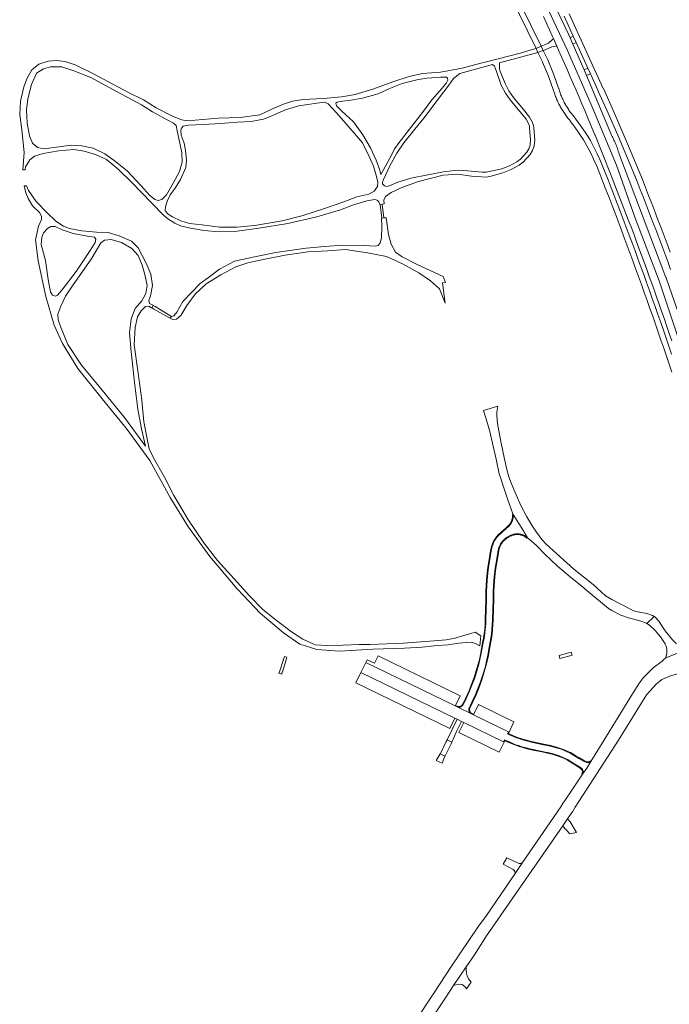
# Model space of a CAD drawing. Extents: x 152825 to 164088, y 457113 to 463005.
# Tile 68 of 256: x 156283 to 156585, y 460845 to 461304. Entities that reach past the tile are written whole.
import ezdxf

# ---------------------------------------------------------------- set-up
doc = ezdxf.new("R2010")
doc.units = 0
doc.header["$LTSCALE"] = 0.5
for name, color, linetype, lineweight in [('B-PV-VH-GESLOTENVERHARDING_ASFALT-GV', 251, 'CONTINUOUS', 18), ('B-PV-VH-ONVERHARD_ZAND-GV', 251, 'CONTINUOUS', 18), ('B-PV-VH-OPENVERHARDING-GV', 251, 'CONTINUOUS', 18), ('B-PV-VH-OPENVERHARDING_BETONSTRAATSTEEN-GV', 251, 'CONTINUOUS', 18)]:
    doc.layers.add(name, color=color, linetype=linetype, lineweight=lineweight)

msp = doc.modelspace()

# ---------------------------------------------------------------- linework, layer by layer
at = {"layer": 'B-PV-VH-GESLOTENVERHARDING_ASFALT-GV', "flags": 128}
for points in [[(156495.841, 461346.297), (156500, 461337.737), (156522.993, 461290.414), (156525.387, 461291.402), (156506.945, 461329.216), (156505.705, 461331.757), (156500, 461343.455), (156492.38, 461359.08), (156489.372, 461366.933), (156489.32, 461367.057), (156489.267, 461367.183), (156486.72, 461366.497), (156486.77, 461366.381), (156486.824, 461366.247), (156489.477, 461359.677), (156490.15, 461358.01), (156492.794, 461352.568)], [(156526.337, 461289.454), (156525.387, 461291.402), (156522.993, 461290.414), (156523.894, 461288.558)], [(156492.661, 460980.671), (156492.551, 460980.752), (156492.446, 460980.839), (156492.346, 460980.933), (156492.253, 460981.033), (156492.166, 460981.139), (156492.087, 460981.25), (156492.014, 460981.365), (156491.948, 460981.485), (156491.891, 460981.609), (156491.841, 460981.736), (156491.799, 460981.867), (156491.766, 460981.999), (156491.74, 460982.133), (156491.724, 460982.269), (156491.716, 460982.405), (156491.716, 460982.542), (156491.725, 460982.679), (156491.743, 460982.814), (156491.769, 460982.948), (156491.804, 460983.08), (156491.86, 460983.248), (156493.255, 460986.235), (156494.803, 460989.581), (156496.079, 460992.676), (156497.441, 460996.432), (156498.631, 461000.18), (156499.396, 461002.774), (156499.973, 461005.083), (156500.562, 461007.801), (156501.502, 461013.288), (156502.06, 461016.519), (156502.448, 461019.685), (156502.65, 461022.122), (156502.752, 461024.116), (156502.872, 461029.261), (156502.986, 461033.63), (156503.099, 461037.402), (156503.181, 461040.333), (156503.514, 461044.34), (156503.995, 461048.353), (156504.557, 461051.866), (156505.251, 461055.795), (156505.597, 461057.401), (156505.74, 461057.968), (156505.822, 461058.23), (156505.971, 461058.597), (156506.135, 461058.957), (156506.315, 461059.31), (156506.508, 461059.655), (156506.716, 461059.992), (156506.938, 461060.319), (156507.174, 461060.637), (156507.423, 461060.945), (156507.684, 461061.243), (156507.957, 461061.529), (156508.243, 461061.803), (156508.539, 461062.065), (156508.846, 461062.315), (156509.164, 461062.551), (156509.491, 461062.774), (156509.827, 461062.983), (156510.171, 461063.178), (156510.524, 461063.358), (156510.884, 461063.524), (156511.206, 461063.668), (156511.443, 461063.778), (156511.688, 461063.869), (156511.959, 461063.973), (156512.233, 461064.064), (156512.511, 461064.144), (156512.792, 461064.213), (156513.076, 461064.269), (156513.362, 461064.314), (156513.649, 461064.346), (156513.938, 461064.367), (156514.227, 461064.375), (156514.516, 461064.372), (156514.805, 461064.356), (156515.093, 461064.328), (156515.38, 461064.288), (156515.664, 461064.236), (156515.946, 461064.172), (156516.226, 461064.097), (156516.502, 461064.01), (156516.774, 461063.911), (156517.041, 461063.801), (156517.304, 461063.68), (156517.561, 461063.548), (156517.813, 461063.406), (156518.059, 461063.253), (156518.298, 461063.089), (156518.529, 461062.916), (156518.991, 461062.564), (156516.783, 461066.241), (156512.376, 461073.302), (156512.366, 461073.033), (156512.358, 461072.729), (156512.35, 461072.444), (156512.33, 461072.159), (156512.298, 461071.876), (156512.255, 461071.594), (156512.199, 461071.314), (156512.132, 461071.037), (156512.054, 461070.763), (156511.964, 461070.492), (156511.862, 461070.225), (156511.75, 461069.963), (156511.627, 461069.706), (156511.493, 461069.454), (156511.349, 461069.208), (156511.194, 461068.968), (156511.03, 461068.735), (156510.856, 461068.509), (156510.672, 461068.29), (156510.423, 461068.021), (156509.901, 461067.496), (156509.309, 461066.932), (156506.998, 461064.97), (156505.412, 461063.462), (156504.977, 461062.971), (156504.571, 461062.461), (156504.193, 461061.931), (156503.843, 461061.382), (156503.522, 461060.814), (156503.231, 461060.231), (156502.971, 461059.634), (156502.743, 461059.023), (156502.547, 461058.402), (156502.383, 461057.771), (156502.253, 461057.133), (156502.145, 461056.383), (156501.439, 461052.391), (156500.863, 461048.791), (156500.364, 461044.616), (156500.129, 461040.375), (156500.005, 461037.303), (156499.879, 461033.587), (156499.799, 461029.256), (156499.662, 461024.158), (156499.57, 461022.265), (156499.394, 461019.956), (156498.968, 461016.751), (156498.783, 461015.656), (156498.442, 461013.702), (156497.368, 461008.047), (156496.908, 461005.777), (156496.365, 461003.607), (156495.601, 461001.055), (156494.47, 460997.379), (156493.153, 460993.82), (156491.924, 460990.84), (156490.433, 460987.619), (156489.523, 460985.65), (156488.895, 460984.503), (156488.761, 460984.334), (156488.654, 460984.23), (156488.545, 460984.138), (156488.43, 460984.052), (156488.311, 460983.974), (156488.186, 460983.904), (156488.058, 460983.841), (156487.926, 460983.787), (156487.79, 460983.741), (156487.652, 460983.703), (156487.512, 460983.675), (156487.371, 460983.655), (156487.228, 460983.644), (156487.034, 460983.633), (156486.809, 460983.627), (156486.526, 460983.652)], [(156441.5, 460999.774), (156485.257, 460978.51), (156486.268, 460978.019), (156488.368, 460976.998), (156489.389, 460976.502), (156507.868, 460967.522), (156508.303, 460968.41), (156509.433, 460967.91), (156511.224, 460967.141), (156513.197, 460966.311), (156515.289, 460965.605), (156516.459, 460965.237), (156518.359, 460964.716), (156520.132, 460964.286), (156522.371, 460963.764), (156525.882, 460963.069), (156529.047, 460962.398), (156530.518, 460962.033), (156531.973, 460961.607), (156533.408, 460961.12), (156534.822, 460960.574), (156536.212, 460959.969), (156537.572, 460959.308), (156541.014, 460957.179), (156543.743, 460955.491), (156544.289, 460955.031), (156544.609, 460954.622), (156544.752, 460954.315), (156544.855, 460953.997), (156544.886, 460953.645), (156544.865, 460953.315), (156544.656, 460952.411), (156546.57, 460955.26), (156548.525, 460958.384), (156547.945, 460958.105), (156547.579, 460957.958), (156547.164, 460957.877), (156546.609, 460957.891), (156546.18, 460958.008), (156545.455, 460958.316), (156542.974, 460959.799), (156538.853, 460962.249), (156537.408, 460962.925), (156536.025, 460963.504), (156534.35, 460964.171), (156532.929, 460964.626), (156531.346, 460965.09), (156529.742, 460965.464), (156526.517, 460966.171), (156522.961, 460966.899), (156520.865, 460967.367), (156519.151, 460967.782), (156517.353, 460968.275), (156516.271, 460968.616), (156514.684, 460969.151), (156514.319, 460969.275), (156512.462, 460970.056), (156510.698, 460970.813), (156509.697, 460971.255), (156510.147, 460972.173), (156493.838, 460980.099), (156492.661, 460980.671), (156486.526, 460983.652), (156485.373, 460984.212), (156443.779, 461004.425)]]:
    msp.add_lwpolyline(points, close=True, dxfattribs=at)
for points in [[(156592.907, 461156.746), (156583.516, 461183.588), (156583.453, 461183.755), (156561.587, 461241.645), (156561.528, 461241.801), (156561.468, 461241.996), (156561.282, 461242.586), (156561.088, 461243.173), (156560.886, 461243.758), (156560.677, 461244.34), (156560.46, 461244.92), (156560.236, 461245.496), (156560.004, 461246.069), (156559.765, 461246.64), (156559.519, 461247.207), (156559.265, 461247.772), (156559.004, 461248.332), (156558.736, 461248.89), (156558.46, 461249.444), (156558.178, 461249.994), (156548.251, 461273.77), (156546.519, 461277.759), (156545.348, 461280.455), (156540.154, 461292.417), (156538.861, 461295.395), (156537.989, 461297.403), (156518.769, 461337.946)], [(156528.847, 461308.238), (156537.658, 461289.391), (156549.022, 461263.565), (156560.385, 461236.016), (156568.908, 461211.911), (156580.271, 461182.211), (156591.635, 461148.206)], [(156591.635, 461148.206), (156580.271, 461182.211), (156568.908, 461211.911), (156560.385, 461236.016), (156549.022, 461263.565), (156537.658, 461289.391), (156528.847, 461308.238)], [(156526.427, 461305.221), (156527.848, 461302.12), (156529.262, 461299.015), (156530.669, 461295.907), (156531.082, 461294.989), (156532.068, 461292.796), (156532.683, 461291.421), (156533.46, 461289.682), (156534.845, 461286.564), (156536.223, 461283.444), (156537.593, 461280.319), (156538.955, 461277.192), (156540.311, 461274.062), (156541.659, 461270.928), (156543, 461267.791), (156544.333, 461264.651), (156545.659, 461261.508), (156546.978, 461258.362), (156547.577, 461256.926), (156550.389, 461250.124), (156550.456, 461249.963), (156557.683, 461231.99), (156564.691, 461213.93), (156565.947, 461210.639), (156567.195, 461207.344), (156568.435, 461204.047), (156569.669, 461200.747), (156570.894, 461197.444), (156572.113, 461194.139), (156573.323, 461190.83), (156574.526, 461187.519), (156575.722, 461184.206), (156576.91, 461180.889), (156578.091, 461177.57), (156579.264, 461174.248), (156580.429, 461170.924), (156581.587, 461167.597), (156582.738, 461164.267), (156583.88, 461160.934), (156585.016, 461157.599), (156586.143, 461154.262)], [(156536.09, 461305.408), (156540.345, 461296.071), (156541.69, 461293.118), (156547.097, 461281.252), (156548.315, 461278.578), (156551.903, 461270.705), (156551.96, 461270.58), (156556.597, 461260.323), (156561.087, 461250), (156565.638, 461239.255), (156570.075, 461228.462), (156571.527, 461224.749), (156572.972, 461221.033), (156574.409, 461217.314), (156575.839, 461213.592), (156577.262, 461209.867), (156578.677, 461206.14), (156580.084, 461202.409), (156581.484, 461198.676), (156582.876, 461194.94), (156584.261, 461191.201), (156585.639, 461187.46)], [(156585.388, 461195.608), (156583.985, 461199.374), (156582.574, 461203.137), (156581.156, 461206.898), (156579.73, 461210.655), (156578.297, 461214.41), (156576.857, 461218.162), (156575.409, 461221.911), (156573.953, 461225.657), (156572.49, 461229.4), (156568.252, 461239.721), (156563.915, 461250), (156559.181, 461260.868), (156554.322, 461271.681), (156554.263, 461271.806), (156538.41, 461306.529)], [(156586.109, 461147.996), (156584.845, 461151.716), (156583.574, 461155.434), (156582.296, 461159.15), (156581.01, 461162.863), (156579.716, 461166.573), (156578.414, 461170.28), (156577.106, 461173.985), (156575.789, 461177.687), (156574.465, 461181.387), (156573.134, 461185.084), (156571.795, 461188.778), (156570.448, 461192.469), (156569.094, 461196.158), (156567.733, 461199.843), (156566.364, 461203.527), (156564.987, 461207.207), (156563.603, 461210.884), (156562.212, 461214.559), (156560.813, 461218.231), (156559.406, 461221.9), (156557.992, 461225.566), (156556.571, 461229.229), (156552.68, 461238.672), (156551.476, 461241.344), (156550.411, 461243.531), (156549.286, 461245.716), (156548.294, 461247.546), (156547.098, 461249.589), (156545.888, 461251.371), (156542.781, 461255.773), (156540.248, 461259.134), (156539.913, 461259.545), (156539.583, 461259.96), (156539.26, 461260.381), (156538.944, 461260.807), (156538.634, 461261.237), (156538.33, 461261.672), (156538.033, 461262.112), (156537.743, 461262.556), (156537.46, 461263.004), (156537.183, 461263.456), (156536.913, 461263.913), (156536.65, 461264.373), (156536.394, 461264.838), (156536.145, 461265.306), (156535.903, 461265.778), (156535.668, 461266.254), (156535.441, 461266.733), (156535.221, 461267.215), (156535.008, 461267.701), (156534.802, 461268.19), (156534.604, 461268.682), (156534.413, 461269.177), (156534.23, 461269.675), (156534.054, 461270.175), (156533.886, 461270.678), (156533.725, 461271.183), (156533.572, 461271.691), (156533.5, 461271.941), (156531.119, 461278.538), (156528.49, 461285.04), (156528.429, 461285.165), (156526.337, 461289.454), (156523.894, 461288.558)], [(156523.894, 461288.558), (156524.053, 461288.231), (156526.018, 461284.188), (156526.075, 461284.071), (156528.727, 461277.49), (156531.138, 461270.817), (156531.192, 461270.638), (156531.357, 461270.11), (156531.529, 461269.585), (156531.709, 461269.063), (156531.896, 461268.543), (156532.091, 461268.025), (156532.294, 461267.511), (156532.503, 461267), (156532.721, 461266.492), (156532.945, 461265.987), (156533.177, 461265.485), (156533.416, 461264.987), (156533.662, 461264.492), (156533.916, 461264.001), (156534.176, 461263.514), (156534.443, 461263.03), (156534.718, 461262.55), (156534.999, 461262.074), (156535.288, 461261.603), (156535.582, 461261.136), (156535.884, 461260.673), (156536.193, 461260.214), (156536.508, 461259.76), (156536.829, 461259.311), (156537.157, 461258.866), (156537.492, 461258.426), (156537.832, 461257.991), (156538.179, 461257.561), (156538.533, 461257.136), (156539.416, 461255.988), (156540.298, 461254.851), (156541.429, 461253.258), (156542.494, 461251.767), (156544.068, 461249.48), (156545.047, 461247.915), (156545.857, 461246.506), (156547.216, 461243.96), (156548.611, 461241.299), (156549.775, 461238.867), (156551.265, 461235.626), (156552.702, 461231.969), (156554.131, 461228.31), (156555.553, 461224.647), (156556.967, 461220.982), (156558.374, 461217.313), (156559.773, 461213.642), (156561.165, 461209.968), (156562.549, 461206.291), (156563.926, 461202.611), (156565.295, 461198.929), (156566.657, 461195.244), (156568.012, 461191.556), (156569.359, 461187.865), (156570.698, 461184.172), (156572.03, 461180.475), (156573.354, 461176.776), (156574.671, 461173.075), (156575.98, 461169.37), (156577.282, 461165.663), (156578.576, 461161.954), (156579.862, 461158.242), (156581.141, 461154.527), (156582.413, 461150.809), (156583.677, 461147.089), (156584.933, 461143.367), (156586.182, 461139.642)], [(156583.379, 461006.59), (156593.918, 461010.789), (156590.581, 461012.151), (156588.062, 461013.514), (156586.483, 461015.016), (156583.162, 461019.24), (156580.194, 461023.73), (156578.349, 461025.655), (156578.004, 461025.886), (156574.639, 461022.567), (156575.826, 461021.79), (156578.505, 461019.406), (156580.867, 461016.348), (156583.087, 461013.219), (156583.241, 461012.745)], [(156593.918, 461010.789), (156583.379, 461006.59), (156582.685, 461005.927), (156581.654, 461005.108), (156577.569, 461001.964), (156574.953, 460999.466), (156573.919, 460998.437), (156572.853, 460997.233), (156572.032, 460996.218), (156571.191, 460995.017), (156567.928, 460989.84), (156554.62, 460968.12), (156548.525, 460958.384), (156546.57, 460955.26), (156544.656, 460952.411), (156536.515, 460940.297), (156535.67, 460939.04), (156534.467, 460937.274), (156516.732, 460911.235), (156513.315, 460906.218), (156500, 460886.668), (156495.938, 460881.196), (156483.618, 460863.038), (156475.499, 460850.466), (156466.517, 460837.069)], [(156490.54, 460862.76), (156494.301, 460868.252), (156500, 460877.196), (156535.402, 460928.394), (156537.66, 460931.66), (156539.7, 460934.61), (156539.888, 460934.902), (156541.276, 460937.059), (156561.35, 460968.25), (156574.442, 460989.325), (156579.118, 460994.479), (156580.647, 460995.832), (156581.491, 460996.465), (156585.591, 460998.206), (156597.347, 461001.502), (156597.85, 461001.643), (156611.232, 461000.91), (156615.528, 461000.462), (156615.852, 461000.428), (156617.237, 461000.091), (156618.202, 460999.788)], [(156475.245, 460839.881), (156480.505, 460847.874), (156484.558, 460854.024), (156490.54, 460862.76)]]:
    msp.add_lwpolyline(points, dxfattribs=at)
at = {"layer": 'B-PV-VH-GESLOTENVERHARDING_ASFALT-GV'}
msp.add_lwpolyline([(156583.241, 461012.745, -0.1907417), (156583.379, 461006.59)], format="xyb", dxfattribs=at)
at = {"layer": 'B-PV-VH-ONVERHARD_ZAND-GV', "flags": 128}
for points in [[(156523.894, 461288.558), (156522.993, 461290.414), (156521.263, 461289.91), (156516.201, 461288.436), (156500, 461284.229), (156497.278, 461283.522), (156488.653, 461281.217), (156478.575, 461279.341), (156470.121, 461278.679), (156463.937, 461277.327), (156456.287, 461274.93), (156447.081, 461271.482), (156438.8, 461269.013), (156432.496, 461267.897), (156424.101, 461267.088), (156414.448, 461266.647), (156409.634, 461265.823), (156405.387, 461264.428), (156400.689, 461262.378), (156394.416, 461259.47), (156385.349, 461258.309), (156375.125, 461257.981), (156364.387, 461257.046), (156360.504, 461256.757), (156358.085, 461257.09), (156353.834, 461258.83), (156346.247, 461262.809), (156340.334, 461266.413), (156333.356, 461269.91), (156316.774, 461278.749), (156308.566, 461282.741), (156303.874, 461284.284), (156299.749, 461284.741), (156295.941, 461284.456), (156291.569, 461283.088), (156288.293, 461280.43), (156286.174, 461276.635), (156284.611, 461272.608), (156283.105, 461265.865), (156282.678, 461259.622), (156283.744, 461252.525), (156284.701, 461241.984), (156284.089, 461233.936), (156284.079, 461233.811), (156285.256, 461233.867), (156285.273, 461233.992), (156285.448, 461235.246), (156287.431, 461238.591), (156289.577, 461240.267), (156293.614, 461241.542), (156300.727, 461242.75), (156307.896, 461243.328), (156312.7, 461242.574), (156318.002, 461241.049), (156323, 461238.77), (156328.364, 461234.303), (156335.16, 461227.699), (156344.084, 461218.471), (156349.611, 461212.771), (156351.646, 461211.046), (156354.926, 461209.023), (156357.452, 461207.812), (156362.1, 461206.737), (156368.471, 461205.618), (156375.181, 461204.935), (156382.767, 461205.191), (156393.964, 461206.766), (156407.488, 461208.952), (156420.935, 461211.998), (156432.044, 461215.284), (156438.01, 461217.512), (156444.201, 461219.464), (156448.02, 461220.086), (156449.092, 461219.81), (156449.773, 461218.975), (156450.282, 461217.778), (156451.421, 461217.927), (156452.302, 461218.027), (156452.1, 461219.742), (156452.915, 461221.52), (156455.531, 461223.303), (156460.481, 461225.674), (156468.22, 461228.394), (156479.806, 461231.394), (156486.612, 461231.863), (156492.991, 461230.986), (156500, 461230.516), (156501.413, 461230.818), (156507.598, 461232.543), (156511.368, 461233.983), (156515.136, 461235.999), (156516.973, 461237.453), (156520.329, 461240.955), (156521.347, 461242.853), (156522.104, 461245.011), (156522.376, 461247.929), (156521.917, 461253.282), (156521.784, 461254.564), (156521.167, 461256.309), (156519.972, 461258.463), (156517.736, 461261.245), (156512.516, 461267.609), (156510.353, 461270.633), (156508.561, 461274.105), (156506.149, 461280.084), (156505.999, 461281.032), (156505.958, 461282.444), (156505.992, 461283.746), (156522.099, 461288.076)], [(156348.852, 461220.014), (156347.128, 461219.676), (156345.511, 461220.092), (156343.042, 461222.108), (156339.252, 461226.495), (156332.653, 461233.469), (156326.656, 461238.279), (156322.274, 461241.376), (156316.892, 461243.903), (156311.663, 461245.097), (156306.555, 461245.361), (156301.1, 461244.574), (156293.682, 461243.605), (156291.009, 461244.31), (156288.656, 461246.324), (156287.19, 461249.749), (156286.146, 461255.56), (156285.898, 461261.836), (156286.389, 461266.881), (156288.115, 461273.685), (156290.568, 461278.894), (156293.684, 461280.936), (156297.052, 461281.852), (156302.237, 461281.88), (156307.877, 461280.026), (156315.76, 461276.892), (156328.077, 461270.158), (156339.306, 461264.134), (156344.545, 461260.924), (156351.322, 461257.201), (156354.295, 461255.616), (156355.498, 461254.587), (156355.897, 461251.966), (156357.23, 461246.226), (156358.176, 461241.796), (156358.319, 461237.407), (156356.995, 461233.179), (156354.106, 461227.631), (156350.937, 461222.279)], [(156500, 461282.135), (156502.719, 461282.865), (156503.649, 461282.125), (156504.103, 461280.855), (156504.585, 461279.723), (156506.832, 461273.312), (156508.728, 461269.64), (156511.008, 461266.452), (156516.26, 461260.048), (156518.39, 461257.399), (156519.429, 461255.526), (156519.918, 461254.143), (156520.026, 461253.102), (156520.468, 461247.937), (156520.234, 461245.42), (156519.603, 461243.621), (156518.777, 461242.082), (156515.691, 461238.861), (156514.09, 461237.594), (156510.577, 461235.714), (156507.003, 461234.349), (156500.55, 461232.902), (156500, 461232.758), (156497.946, 461232.751), (156491.046, 461233.421), (156486.423, 461233.781), (156479.917, 461233.024), (156472.657, 461231.561), (156464.734, 461230.025), (156458.139, 461227.949), (156455.622, 461226.672), (156453.704, 461226.082), (156452.466, 461226.369), (156451.598, 461227.296), (156451.559, 461228.085), (156452.034, 461229.368), (156454.968, 461235.722), (156458.185, 461241.703), (156461.398, 461246.505), (156466.573, 461252.809), (156470.715, 461258.001), (156477.397, 461266.757), (156482.336, 461273.375), (156484.586, 461276.415), (156487.469, 461278.76)], [(156429.852, 461264.872), (156430.407, 461265.452), (156431.817, 461265.723), (156436.722, 461266.309), (156442.289, 461267.292), (156449.548, 461269.328), (156454.537, 461271.574), (156460.748, 461274.011), (156467.574, 461275.774), (156472.184, 461276.643), (156474.476, 461276.743), (156475.755, 461276.899), (156478.577, 461277.102), (156481.383, 461276.984), (156481.849, 461276.544), (156481.908, 461275.604), (156481.342, 461274.442), (156479.279, 461271.852), (156474.564, 461266.429), (156470.168, 461260.54), (156464.082, 461252.758), (156459.252, 461246.567), (156457.295, 461243.871), (156454.929, 461239.327), (156452.172, 461234.218), (156450.741, 461231.663), (156450.232, 461233.778), (156448.614, 461238.344), (156445.958, 461244.082), (156442.391, 461250.156), (156437.974, 461256.194), (156432.61, 461261.25), (156430.06, 461263.615)], [(156449.314, 461228.194), (156449.142, 461226.07), (156447.713, 461223.982), (156445.189, 461222.62), (156439.639, 461221.307), (156433.509, 461219.022), (156424.13, 461215.758), (156414.003, 461212.477), (156404.83, 461210.197), (156392.073, 461207.98), (156383.67, 461207.164), (156375.601, 461207.16), (156367.589, 461208.221), (156361.75, 461208.91), (156357.688, 461210.082), (156353.769, 461211.927), (156351.711, 461213.298), (156350.441, 461214.814), (156350.527, 461216.647), (156351.362, 461219.244), (156352.755, 461222.216), (156354.962, 461225.28), (156357.562, 461229.31), (156359.971, 461234.901), (156360.355, 461238.26), (156359.805, 461243.002), (156359.262, 461246.225), (156357.892, 461250.102), (156357.685, 461252.25), (156357.933, 461253.358), (156358.807, 461254.257), (156361.192, 461254.732), (156368.077, 461254.956), (156376.06, 461255.515), (156384.01, 461256.131), (156390.483, 461256.348), (156396.208, 461257.441), (156400.378, 461259.161), (156406.312, 461261.897), (156412.651, 461263.74), (156420.932, 461264.955), (156424.672, 461265.339), (156426.244, 461264.614), (156430.251, 461260.344), (156435.615, 461254.197), (156442.177, 461246.403), (156445.319, 461240.048), (156447.376, 461235.512), (156448.794, 461230.846)], [(156285.834, 461226.377), (156285.781, 461226.502), (156284.779, 461226.485), (156285.521, 461223.139), (156286.582, 461220.517), (156288.652, 461217.148), (156291.945, 461213.982), (156292.863, 461212.252), (156292.769, 461210.751), (156291.483, 461207.653), (156289.975, 461201.262), (156291.344, 461191.518), (156294.862, 461174.898), (156298.714, 461161.617), (156302.614, 461152.958), (156309.759, 461141.404), (156321.003, 461127.293), (156332.265, 461113.518), (156343.267, 461098.593), (156352.766, 461081.242), (156361.186, 461067.463), (156371.164, 461053.788), (156383.88, 461038.689), (156386.833, 461035.6), (156394.647, 461027.427), (156405.509, 461018.271), (156413.108, 461013.001), (156420.979, 461010.522), (156431.471, 461009.786), (156446.961, 461010.686), (156461.766, 461011.112), (156469.951, 461011.598), (156477.052, 461012.342), (156482.13, 461012.725), (156486.899, 461013.379), (156492.829, 461013.858), (156494.824, 461013.234), (156496.774, 461012.191), (156497.259, 461016.839), (156494.618, 461018.541), (156492.136, 461017.869), (156489.18, 461017.084), (156485.35, 461015.782), (156481.115, 461015.026), (156475.589, 461014.603), (156469.387, 461014.117), (156461.314, 461013.448), (156445.853, 461012.782), (156440.708, 461012.84), (156433.03, 461012.556), (156425.603, 461012.321), (156420.153, 461012.688), (156414.413, 461015.246), (156409.136, 461018.708), (156401.374, 461024.636), (156395.646, 461029.356), (156389.62, 461035.47), (156382.492, 461043.424), (156374.732, 461051.937), (156368.354, 461060.193), (156360.853, 461071.238), (156357.615, 461076.722), (156354.376, 461082.206), (156350.123, 461090.784), (156344.889, 461099.829), (156342.942, 461103.954), (156342.049, 461108.684), (156340.39, 461116.599), (156339.493, 461126.675), (156337.693, 461140.273), (156336.008, 461152.372), (156336.372, 461160.425), (156337.577, 461165.393), (156339.14, 461168.189), (156341.287, 461170.244), (156342.826, 461170.357), (156344.015, 461169.667), (156344.14, 461169.594), (156344.852, 461170.717), (156344.727, 461170.78), (156343.108, 461171.6), (156342.827, 461172.978), (156343.484, 461175.146), (156344.543, 461179.988), (156343.701, 461185.222), (156341.509, 461190.42), (156337.838, 461197.56), (156334.739, 461200.713), (156328.998, 461203.146), (156323.909, 461204.652), (156318.444, 461204.879), (156311.606, 461205.521), (156305.796, 461206.503), (156303.095, 461207.701), (156299.542, 461209.955), (156295.512, 461213.902), (156290.284, 461219.191), (156286.763, 461224.193)], [(156452.144, 461211.575), (156451.421, 461217.927), (156450.421, 461217.778), (156451.165, 461211.427)], [(156453.185, 461211.544), (156452.144, 461211.575), (156451.165, 461211.427), (156451.039, 461211.305), (156451.22, 461207.711), (156451.094, 461202.179), (156450.473, 461199.836), (156449.508, 461198.657), (156448.334, 461198.321), (156442.669, 461198.639), (156433.064, 461198.725), (156424.495, 461198.17), (156416.056, 461197.474), (156401.948, 461195.457), (156391.952, 461193.428), (156382.61, 461191.339), (156375.746, 461187.628), (156370.607, 461183.78), (156366.607, 461180.881), (156358.612, 461172.5), (156355.836, 461167.601), (156354.364, 461165.889), (156353.476, 461165.611), (156353.351, 461165.572), (156352.712, 461164.727), (156353.869, 461164.107), (156355.693, 461164.342), (156357.742, 461166.063), (156360.45, 461170.659), (156364.381, 461175.976), (156369.505, 461180.782), (156376.264, 461185.051), (156383.343, 461188.693), (156388.819, 461190.551), (156397.579, 461192.4), (156406.221, 461194.126), (156416.78, 461195.659), (156426.025, 461196.209), (156434.345, 461196.761), (156444.607, 461195.284), (156453.337, 461193.53), (156460.801, 461190.166), (156468.509, 461185.864), (156473.813, 461182.14), (156478.103, 461178.407), (156480.661, 461171.715), (156479.42, 461181.245), (156480.837, 461181.409), (156479.839, 461184.174), (156468.022, 461189.701), (156460.665, 461193.328), (156457.641, 461195.551), (156455.522, 461199.197), (156454.257, 461203.724)], [(156295.559, 461206.513), (156297.113, 461207.488), (156299.213, 461207.427), (156302.458, 461205.934), (156307.532, 461204.204), (156314.267, 461202.951), (156317.495, 461202.532), (156318.166, 461201.598), (156317.771, 461199.98), (156315.499, 461196.312), (156308.881, 461186.509), (156302.354, 461177.846), (156300.304, 461175.481), (156299.311, 461175.064), (156297.994, 461175.464), (156296.993, 461177.125), (156295.892, 461182.823), (156294.707, 461191.606), (156292.672, 461199.066), (156292.959, 461202.547), (156293.756, 461204.599)], [(156322.196, 461201.162), (156325.22, 461201.422), (156330.109, 461199.986), (156334.839, 461197.249), (156337.801, 461193.972), (156339.703, 461189.515), (156340.889, 461185.208), (156341.926, 461179.98), (156341.384, 461176.245), (156339.498, 461172.925), (156336.492, 461169.261), (156334.595, 461164.477), (156333.82, 461157.94), (156334.592, 461149.198), (156336.338, 461133.654), (156337.661, 461122.457), (156339.398, 461113.206), (156341.162, 461105.172), (156331.517, 461118.568), (156319.609, 461133.013), (156311.427, 461142.967), (156305.029, 461152.474), (156301.602, 461160.952), (156300.538, 461163.957), (156300.434, 461166.674), (156301.771, 461170.352), (156303.953, 461175.052), (156307.266, 461179.917), (156316.229, 461192.722), (156320.42, 461199.91)], [(156345.715, 461170.194), (156344.852, 461170.717), (156344.14, 461169.594), (156345.099, 461169.049), (156352.149, 461165.047), (156352.712, 461164.727), (156353.351, 461165.572), (156352.607, 461166.022)], [(156407.048, 461007.008), (156405.942, 461007.291), (156405.613, 461006.296), (156403.569, 461000.125), (156403.528, 461000), (156403.489, 460999.882), (156403.343, 460999.442), (156404.616, 460999.036), (156404.732, 460999.417), (156404.872, 460999.875), (156404.91, 461000), (156404.948, 461000.125), (156406.649, 461005.699)], [(156483.862, 460967.422), (156481.619, 460968.496), (156481.208, 460967.647), (156478.49, 460962.035), (156478.4, 460961.849), (156480.558, 460960.812), (156480.639, 460960.975), (156483.426, 460966.55)]]:
    msp.add_lwpolyline(points, close=True, dxfattribs=at)
at = {"layer": 'B-PV-VH-OPENVERHARDING-GV', "flags": 128}
msp.add_lwpolyline([(156533.705, 461007.74), (156534.103, 461006.298), (156539.791, 461007.868), (156539.393, 461009.31)], close=True, dxfattribs=at)
at = {"layer": 'B-PV-VH-OPENVERHARDING_BETONSTRAATSTEEN-GV', "flags": 128}
for points in [[(156532.068, 461292.796), (156531.082, 461294.989), (156530.703, 461294.504), (156528.812, 461292.884), (156526.916, 461292.032), (156525.387, 461291.402), (156526.337, 461289.454), (156527.295, 461289.805), (156530.394, 461291.103), (156532.219, 461291.442), (156532.683, 461291.421)], [(156540.154, 461292.417), (156541.69, 461293.118), (156540.345, 461296.071), (156538.861, 461295.395)], [(156546.519, 461277.759), (156548.315, 461278.578), (156547.097, 461281.252), (156545.348, 461280.455)], [(156571.148, 461027.925), (156569.277, 461028.273), (156567.523, 461028.906), (156562.151, 461031.762), (156558.287, 461033.771), (156555.361, 461035.517), (156553.285, 461037.39), (156549.63, 461040.798), (156540.583, 461047.931), (156527.684, 461059.516), (156525.731, 461061.777), (156523.192, 461065.1), (156521.557, 461067.699), (156518.696, 461072.278), (156516.099, 461077.301), (156513.767, 461082.501), (156511.648, 461087.702), (156510.384, 461090.85), (156509.295, 461094.902), (156507.702, 461102.034), (156506.52, 461108.069), (156505.014, 461115.786), (156504.688, 461119.308), (156504.695, 461120.262), (156504.701, 461120.99), (156505.244, 461123.789), (156498.591, 461121.826), (156499.337, 461119.329), (156501.339, 461112.625), (156504.38, 461099.105), (156505.848, 461092.38), (156506.739, 461089.638), (156507.401, 461087.614), (156509.851, 461080.176), (156511.449, 461075.795), (156512.203, 461073.652), (156512.376, 461073.302), (156516.783, 461066.241), (156518.991, 461062.564), (156519.597, 461062.042), (156523.171, 461058.956), (156527.146, 461054.858), (156532.985, 461049.241), (156538.839, 461044.279), (156544.409, 461039.777), (156547.549, 461037.252), (156556.774, 461029.607), (156558.281, 461028.619), (156562.411, 461026.504), (156566.079, 461025.255), (156570.804, 461023.976), (156571.784, 461023.71), (156574.372, 461022.743), (156574.639, 461022.567), (156578.004, 461025.886), (156577.267, 461026.379), (156574.591, 461027.258), (156571.35, 461027.888)], [(156485.514, 460984.483), (156485.373, 460984.212), (156486.526, 460983.652), (156486.809, 460983.627), (156487.034, 460983.633), (156487.228, 460983.644), (156487.371, 460983.655), (156487.512, 460983.675), (156487.652, 460983.703), (156487.79, 460983.741), (156487.926, 460983.787), (156488.058, 460983.841), (156488.186, 460983.904), (156488.311, 460983.974), (156488.43, 460984.052), (156488.545, 460984.138), (156488.654, 460984.23), (156488.761, 460984.334), (156488.895, 460984.503), (156489.523, 460985.65), (156490.433, 460987.619), (156491.924, 460990.84), (156493.153, 460993.82), (156494.47, 460997.379), (156495.601, 461001.055), (156496.365, 461003.607), (156496.908, 461005.777), (156497.368, 461008.047), (156498.442, 461013.702), (156498.783, 461015.656), (156498.968, 461016.751), (156499.394, 461019.956), (156499.57, 461022.265), (156499.662, 461024.158), (156499.799, 461029.256), (156499.879, 461033.587), (156500.005, 461037.303), (156500.129, 461040.375), (156500.364, 461044.616), (156500.863, 461048.791), (156501.439, 461052.391), (156502.145, 461056.383), (156502.253, 461057.133), (156502.383, 461057.771), (156502.547, 461058.402), (156502.743, 461059.023), (156502.971, 461059.634), (156503.231, 461060.231), (156503.522, 461060.814), (156503.843, 461061.382), (156504.193, 461061.931), (156504.571, 461062.461), (156504.977, 461062.971), (156505.412, 461063.462), (156506.998, 461064.97), (156509.309, 461066.932), (156509.901, 461067.496), (156510.423, 461068.021), (156510.672, 461068.29), (156510.856, 461068.509), (156511.03, 461068.735), (156511.194, 461068.968), (156511.349, 461069.208), (156511.493, 461069.454), (156511.627, 461069.706), (156511.75, 461069.963), (156511.862, 461070.225), (156511.964, 461070.492), (156512.054, 461070.763), (156512.132, 461071.037), (156512.199, 461071.314), (156512.255, 461071.594), (156512.298, 461071.876), (156512.33, 461072.159), (156512.35, 461072.444), (156512.358, 461072.729), (156512.366, 461073.033), (156512.376, 461073.302), (156512.074, 461073.298), (156512.067, 461073.01), (156512.058, 461072.731), (156512.05, 461072.459), (156512.031, 461072.187), (156512.001, 461071.916), (156511.959, 461071.646), (156511.906, 461071.379), (156511.842, 461071.113), (156511.767, 461070.851), (156511.681, 461070.593), (156511.584, 461070.338), (156511.477, 461070.087), (156511.359, 461069.841), (156511.231, 461069.6), (156511.093, 461069.365), (156510.945, 461069.136), (156510.788, 461068.913), (156510.622, 461068.697), (156510.447, 461068.488), (156510.207, 461068.228), (156509.691, 461067.71), (156509.109, 461067.155), (156506.797, 461065.193), (156505.196, 461063.671), (156504.747, 461063.164), (156504.332, 461062.642), (156503.944, 461062.099), (156503.585, 461061.536), (156503.257, 461060.955), (156502.959, 461060.358), (156502.693, 461059.746), (156502.459, 461059.121), (156502.258, 461058.485), (156502.091, 461057.839), (156501.958, 461057.184), (156501.848, 461056.43), (156501.143, 461052.441), (156500.566, 461048.833), (156500.064, 461044.642), (156499.829, 461040.389), (156499.705, 461037.314), (156499.579, 461033.595), (156499.499, 461029.263), (156499.362, 461024.169), (156499.27, 461022.284), (156499.096, 461019.988), (156498.671, 461016.795), (156498.487, 461015.706), (156498.147, 461013.756), (156497.073, 461008.104), (156496.615, 461005.843), (156496.076, 461003.686), (156495.314, 461001.142), (156494.186, 460997.475), (156492.874, 460993.929), (156491.649, 460990.96), (156490.161, 460987.745), (156489.255, 460985.785), (156488.644, 460984.67), (156488.538, 460984.536), (156488.452, 460984.453), (156488.358, 460984.372), (156488.258, 460984.298), (156488.154, 460984.23), (156488.047, 460984.169), (156487.935, 460984.115), (156487.82, 460984.068), (156487.703, 460984.028), (156487.583, 460983.995), (156487.461, 460983.97), (156487.339, 460983.953), (156487.215, 460983.944), (156487.091, 460983.942), (156486.97, 460983.938), (156486.834, 460983.946), (156486.588, 460983.984)], [(156493.527, 460986.109), (156495.078, 460989.461), (156496.359, 460992.567), (156497.726, 460996.335), (156498.918, 461000.092), (156499.685, 461002.696), (156500.265, 461005.015), (156500.857, 461007.744), (156501.797, 461013.238), (156502.357, 461016.476), (156502.746, 461019.654), (156502.949, 461022.102), (156503.052, 461024.105), (156503.171, 461029.254), (156503.286, 461033.622), (156503.399, 461037.394), (156503.48, 461040.316), (156503.813, 461044.31), (156504.292, 461048.312), (156504.852, 461051.816), (156505.546, 461055.737), (156505.889, 461057.332), (156506.028, 461057.886), (156506.105, 461058.129), (156506.247, 461058.478), (156506.406, 461058.827), (156506.579, 461059.168), (156506.767, 461059.502), (156506.968, 461059.828), (156507.183, 461060.146), (156507.411, 461060.454), (156507.652, 461060.752), (156507.905, 461061.04), (156508.17, 461061.317), (156508.446, 461061.583), (156508.733, 461061.836), (156509.031, 461062.078), (156509.338, 461062.307), (156509.655, 461062.523), (156509.98, 461062.725), (156510.314, 461062.914), (156510.655, 461063.088), (156511.008, 461063.251), (156511.33, 461063.395), (156511.558, 461063.501), (156511.794, 461063.589), (156512.06, 461063.69), (156512.322, 461063.778), (156512.588, 461063.854), (156512.857, 461063.92), (156513.128, 461063.974), (156513.402, 461064.016), (156513.677, 461064.048), (156513.953, 461064.067), (156514.229, 461064.075), (156514.506, 461064.072), (156514.782, 461064.057), (156515.058, 461064.03), (156515.332, 461063.992), (156515.604, 461063.942), (156515.874, 461063.881), (156516.141, 461063.809), (156516.405, 461063.726), (156516.665, 461063.631), (156516.921, 461063.526), (156517.173, 461063.41), (156517.419, 461063.284), (156517.66, 461063.148), (156517.895, 461063.001), (156518.123, 461062.845), (156518.345, 461062.68), (156518.556, 461062.514), (156518.786, 461062.337), (156518.991, 461062.564), (156518.529, 461062.916), (156518.298, 461063.089), (156518.059, 461063.253), (156517.813, 461063.406), (156517.561, 461063.548), (156517.304, 461063.68), (156517.041, 461063.801), (156516.774, 461063.911), (156516.502, 461064.01), (156516.226, 461064.097), (156515.946, 461064.172), (156515.664, 461064.236), (156515.38, 461064.288), (156515.093, 461064.328), (156514.805, 461064.356), (156514.516, 461064.372), (156514.227, 461064.375), (156513.938, 461064.367), (156513.649, 461064.346), (156513.362, 461064.314), (156513.076, 461064.269), (156512.792, 461064.213), (156512.511, 461064.144), (156512.233, 461064.064), (156511.959, 461063.973), (156511.688, 461063.869), (156511.443, 461063.778), (156511.206, 461063.668), (156510.884, 461063.524), (156510.524, 461063.358), (156510.171, 461063.178), (156509.827, 461062.983), (156509.491, 461062.774), (156509.164, 461062.551), (156508.846, 461062.315), (156508.539, 461062.065), (156508.243, 461061.803), (156507.957, 461061.529), (156507.684, 461061.243), (156507.423, 461060.945), (156507.174, 461060.637), (156506.938, 461060.319), (156506.716, 461059.992), (156506.508, 461059.655), (156506.315, 461059.31), (156506.135, 461058.957), (156505.971, 461058.597), (156505.822, 461058.23), (156505.74, 461057.968), (156505.597, 461057.401), (156505.251, 461055.795), (156504.557, 461051.866), (156503.995, 461048.353), (156503.514, 461044.34), (156503.181, 461040.333), (156503.099, 461037.402), (156502.986, 461033.63), (156502.872, 461029.261), (156502.752, 461024.116), (156502.65, 461022.122), (156502.448, 461019.685), (156502.06, 461016.519), (156501.502, 461013.288), (156500.562, 461007.801), (156499.973, 461005.083), (156499.396, 461002.774), (156498.631, 461000.18), (156497.441, 460996.432), (156496.079, 460992.676), (156494.803, 460989.581), (156493.255, 460986.235), (156491.86, 460983.248), (156491.804, 460983.08), (156491.769, 460982.948), (156491.743, 460982.814), (156491.725, 460982.679), (156491.716, 460982.542), (156491.716, 460982.405), (156491.724, 460982.269), (156491.74, 460982.133), (156491.766, 460981.999), (156491.799, 460981.867), (156491.841, 460981.736), (156491.891, 460981.609), (156491.948, 460981.485), (156492.014, 460981.365), (156492.087, 460981.25), (156492.166, 460981.139), (156492.253, 460981.033), (156492.346, 460980.933), (156492.446, 460980.839), (156492.551, 460980.752), (156492.661, 460980.671), (156493.838, 460980.099), (156493.978, 460980.368), (156492.838, 460980.913), (156492.735, 460980.988), (156492.645, 460981.063), (156492.559, 460981.144), (156492.479, 460981.231), (156492.404, 460981.322), (156492.335, 460981.417), (156492.273, 460981.517), (156492.216, 460981.62), (156492.167, 460981.727), (156492.124, 460981.837), (156492.088, 460981.949), (156492.059, 460982.063), (156492.037, 460982.179), (156492.023, 460982.296), (156492.016, 460982.414), (156492.016, 460982.532), (156492.024, 460982.649), (156492.039, 460982.766), (156492.062, 460982.882), (156492.091, 460982.995), (156492.139, 460983.137)], [(156443.779, 461004.425), (156485.373, 460984.212), (156485.514, 460984.483), (156487.693, 460988.944), (156449.477, 461007.515), (156447.784, 461004.063), (156444.406, 461005.704)], [(156482.94, 460973.783), (156485.257, 460978.51), (156441.5, 460999.774), (156439.183, 460995.047)], [(156512.737, 460976.774), (156496.158, 460984.831), (156493.978, 460980.368), (156493.838, 460980.099), (156510.147, 460972.173), (156510.417, 460972.042)], [(156483.862, 460967.422), (156486.051, 460972.271), (156488.368, 460976.998), (156486.268, 460978.019), (156483.951, 460973.292), (156481.619, 460968.496)], [(156505.82, 460962.664), (156508.137, 460967.391), (156507.868, 460967.522), (156489.389, 460976.502), (156487.072, 460971.775)], [(156508.137, 460967.391), (156508.445, 460968.019), (156509.313, 460967.635), (156511.107, 460966.865), (156513.091, 460966.031), (156515.196, 460965.32), (156516.374, 460964.949), (156518.284, 460964.426), (156520.063, 460963.994), (156522.308, 460963.471), (156525.822, 460962.775), (156528.98, 460962.105), (156530.44, 460961.743), (156531.882, 460961.321), (156533.306, 460960.838), (156534.708, 460960.297), (156536.086, 460959.697), (156537.428, 460959.045), (156538.222, 460958.554), (156539.364, 460957.847), (156540.324, 460957.253), (156540.834, 460956.938), (156543.567, 460955.247), (156544.072, 460954.822), (156544.346, 460954.472), (156544.469, 460954.218), (156544.555, 460953.931), (156544.583, 460953.649), (156544.566, 460953.355), (156544.38, 460952.488), (156544.656, 460952.411), (156544.865, 460953.315), (156544.886, 460953.645), (156544.855, 460953.997), (156544.752, 460954.315), (156544.609, 460954.622), (156544.289, 460955.031), (156543.743, 460955.491), (156541.014, 460957.179), (156537.572, 460959.308), (156536.212, 460959.969), (156534.822, 460960.574), (156533.408, 460961.12), (156531.973, 460961.607), (156530.518, 460962.033), (156529.047, 460962.398), (156525.882, 460963.069), (156522.371, 460963.764), (156520.132, 460964.286), (156518.359, 460964.716), (156516.459, 460965.237), (156515.289, 460965.605), (156513.197, 460966.311), (156511.224, 460967.141), (156509.433, 460967.91), (156508.303, 460968.41), (156507.868, 460967.522)], [(156510.417, 460972.042), (156510.147, 460972.173), (156509.697, 460971.255), (156510.698, 460970.813), (156512.462, 460970.056), (156514.319, 460969.275), (156514.684, 460969.151), (156516.271, 460968.616), (156517.353, 460968.275), (156519.151, 460967.782), (156520.865, 460967.367), (156522.961, 460966.899), (156526.517, 460966.171), (156529.742, 460965.464), (156531.346, 460965.09), (156532.929, 460964.626), (156534.35, 460964.171), (156536.025, 460963.504), (156537.408, 460962.925), (156538.853, 460962.249), (156542.974, 460959.799), (156545.455, 460958.316), (156546.18, 460958.008), (156546.609, 460957.891), (156547.164, 460957.877), (156547.579, 460957.958), (156547.945, 460958.105), (156548.525, 460958.384), (156548.353, 460958.637), (156547.874, 460958.401), (156547.494, 460958.247), (156547.138, 460958.178), (156546.653, 460958.19), (156546.278, 460958.292), (156545.591, 460958.584), (156543.147, 460960.045), (156542.53, 460960.413), (156541.476, 460961.044), (156540.26, 460961.77), (156538.993, 460962.515), (156537.53, 460963.2), (156536.139, 460963.781), (156534.452, 460964.453), (156533.017, 460964.913), (156531.423, 460965.38), (156529.809, 460965.757), (156526.579, 460966.465), (156523.024, 460967.192), (156520.933, 460967.659), (156519.226, 460968.073), (156517.438, 460968.563), (156516.364, 460968.901), (156514.78, 460969.435), (156514.425, 460969.555), (156512.579, 460970.332), (156510.818, 460971.088), (156510.104, 460971.404)], [(156480.558, 460960.812), (156478.4, 460961.849), (156476.546, 460958.863), (156479.231, 460957.575)], [(156537.771, 460931.535), (156537.66, 460931.66), (156535.402, 460928.394), (156535.509, 460928.269), (156538.665, 460924.593), (156541.889, 460925.316), (156538.898, 460930.262)], [(156514.303, 460911.172), (156509.433, 460913.414), (156507.681, 460910.476), (156512.385, 460908.102), (156512.815, 460907.555), (156513.055, 460907.174), (156513.315, 460906.218), (156516.732, 460911.235), (156516.032, 460910.89), (156515.865, 460910.889), (156515.174, 460910.9)], [(156490.449, 460861.099), (156490.54, 460862.76), (156484.558, 460854.024), (156486.742, 460854.661), (156488.542, 460854.52), (156490.234, 460853.326), (156490.7, 460852.451), (156492.749, 460855.507), (156491.558, 460857.183), (156490.899, 460858.475), (156490.587, 460859.748)]]:
    msp.add_lwpolyline(points, close=True, dxfattribs=at)

doc.saveas('drawing.dxf')
